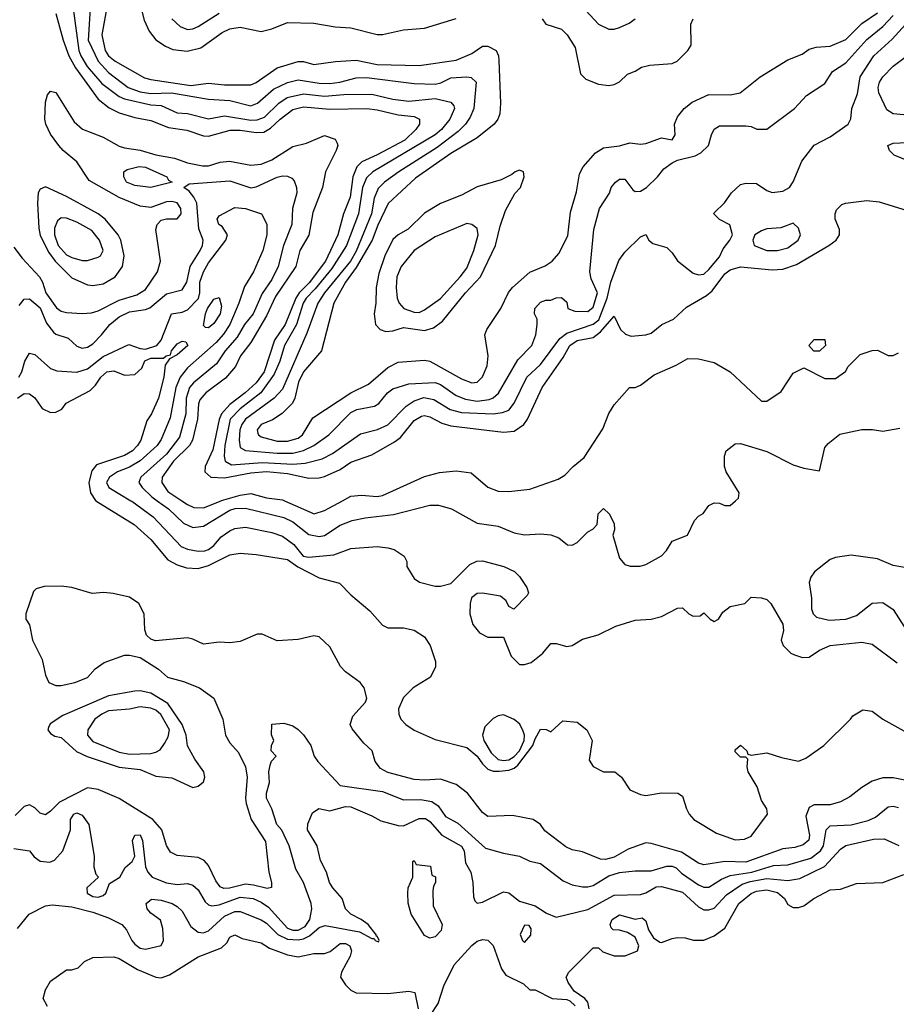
# Model space of a CAD drawing. Header units: inches. Extents: x 1793402 to 1900366, y 320852 to 470679.
# Tile 232 of 256: x 1832793 to 1836121, y 398088 to 401827. Entities that reach past the tile are written whole.
import ezdxf

# ---------------------------------------------------------------- set-up
doc = ezdxf.new("R2010")
doc.units = ezdxf.units.IN
doc.header["$MEASUREMENT"] = 0
doc.layers.add('B8339', color=7, linetype='Continuous')
doc.layers.add('B8430', color=7, linetype='Continuous')

msp = doc.modelspace()

# ---------------------------------------------------------------- linework, layer by layer
at = {"layer": 'B8339', "color": 4}
for points, elevation in [([(1833081.4, 400000), (1833227.3, 399910), (1833290, 399853), (1833355.6, 399775.6), (1833390, 399756.4), (1833425.9, 399745.8), (1833470, 399743.1), (1833510, 399754.3), (1833590, 399794.9), (1833630, 399800.5), (1833690, 399795.5), (1833810, 399776.5), (1833848.7, 399748.7), (1833930, 399707), (1834006.9, 399686.9), (1834050, 399643), (1834122.3, 399582.3), (1834170, 399527.3), (1834190, 399517.3), (1834250, 399517.1), (1834290, 399508), (1834330, 399482.8), (1834351, 399450), (1834372, 399390), (1834371.1, 399368.9), (1834352, 399330), (1834286.8, 399290), (1834250, 399253.2), (1834230.4, 399210), (1834232.2, 399190), (1834240.4, 399170), (1834259.1, 399150), (1834290, 399128.2), (1834370, 399092.7), (1834490, 399062.4), (1834530, 399030.4), (1834550, 399000.5), (1834570, 398980.4), (1834590, 398973.1), (1834612.7, 398972.7), (1834650, 398976.5), (1834670, 398984), (1834683.9, 398996.1), (1834741.3, 399070), (1834750, 399096), (1834770, 399132), (1834791.6, 399131.6), (1834810, 399122), (1834855.3, 399164.7), (1834910, 399158.8), (1834946, 399130), (1834966, 399090), (1834955.3, 399015.3), (1834970, 398991.3), (1835010, 398971), (1835052, 398970), (1835078, 398950), (1835110, 398902), (1835150, 398884.7), (1835170, 398881), (1835230, 398891), (1835292, 398890), (1835310, 398878), (1835324.4, 398830), (1835334.4, 398810), (1835352.4, 398790), (1835438, 398738), (1835510, 398712.7), (1835545.5, 398714.5), (1835570, 398725.7), (1835632.7, 398810), (1835629.2, 398830), (1835610, 398862), (1835593.3, 398913.3), (1835559, 398970), (1835555.3, 398990), (1835558, 399018), (1835550, 399026), (1835530, 399026), (1835510, 399046), (1835510, 399054), (1835530, 399072), (1835554, 399050), (1835558, 399038), (1835570, 399034), (1835630, 399042.8), (1835685.2, 399025.2), (1835750, 399011.3), (1835778, 399022), (1835846, 399070), (1835948, 399170), (1835956.4, 399183.6), (1835994.6, 399205.4), (1836030, 399201), (1836070, 399170.8), (1836150, 399126.8)], 244), ([(1833214.6, 400000), (1833218, 399998), (1833298.9, 399938.9), (1833405.8, 399825.8), (1833430, 399815.8), (1833470, 399808.4), (1833495.3, 399810), (1833510, 399814.9), (1833529.4, 399830), (1833557.1, 399862.9), (1833590, 399885.5), (1833610, 399894.9), (1833650, 399899.3), (1833750, 399879.3), (1833790, 399866), (1833833.4, 399833.4), (1833868.4, 399790), (1833890, 399785.3), (1833984.9, 399795.1), (1834050, 399819.1), (1834150, 399826), (1834190, 399821), (1834214.4, 399814.4), (1834252, 399790), (1834262, 399770), (1834262, 399750), (1834290, 399704.7), (1834310.9, 399690.9), (1834370, 399676), (1834390, 399676), (1834430, 399686), (1834502, 399758), (1834528.9, 399771.1), (1834550, 399771.3), (1834630.6, 399750.6), (1834670.9, 399730.9), (1834690, 399712), (1834718, 399670), (1834724.7, 399650), (1834719.8, 399640.2), (1834668.7, 399588.7), (1834650, 399598), (1834639.6, 399619.6), (1834618, 399638), (1834550, 399649.6), (1834530, 399647.3), (1834508.6, 399631.4), (1834502.6, 399610), (1834502, 399570), (1834513.6, 399530), (1834538, 399498), (1834570, 399482.3), (1834630, 399482), (1834658.7, 399410), (1834690, 399378.7), (1834710, 399378), (1834734.5, 399385.5), (1834779.3, 399420.7), (1834810, 399458), (1834830, 399458), (1834870, 399446), (1834890, 399450.8), (1834930, 399474), (1834989.3, 399490.7), (1835056.5, 399523.5), (1835130, 399546.8), (1835190, 399550.8), (1835230, 399561), (1835290, 399592), (1835310, 399594), (1835334, 399570), (1835350, 399562), (1835376.4, 399563.6), (1835390, 399574), (1835414, 399550), (1835430, 399542), (1835446, 399550), (1835463.1, 399576.9), (1835490, 399598), (1835546, 399610), (1835570, 399634), (1835610, 399632), (1835630, 399624.7), (1835644.7, 399610), (1835690, 399531.3), (1835692.8, 399507.2), (1835684.7, 399470), (1835691.3, 399450), (1835721.4, 399421.4), (1835735.2, 399415.2), (1835764.7, 399404.7), (1835790, 399406), (1835830, 399432.4), (1835870, 399450.5), (1835990, 399462.8), (1836030, 399454.8), (1836124.1, 399384.1)], 248), ([(1833314.8, 400000), (1833357.1, 399970), (1833415.1, 399915.1), (1833450, 399898), (1833490, 399903), (1833590, 399964.2), (1833610.3, 399970.3), (1833650, 399971.7), (1833795.9, 399935.9), (1833830, 399919.5), (1833890, 399872.4), (1833930, 399863.8), (1833950, 399868), (1834010, 399907.3), (1834055.3, 399924.7), (1834104.4, 399935.6), (1834211.7, 399948.3), (1834350, 399982.8), (1834383.5, 399983.5), (1834432, 399970), (1834530, 399914.8), (1834610, 399904), (1834670, 399878.8), (1834710, 399870.7), (1834770, 399874.8), (1834810, 399871), (1834839.8, 399859.8), (1834872.7, 399832.7), (1834890, 399832), (1834910, 399842), (1834950, 399882), (1834968.4, 399891.6), (1834986, 399910), (1834988.7, 399950), (1835010, 399971.3), (1835030.9, 399950.9), (1835050, 399914), (1835051, 399890), (1835044.7, 399870), (1835070, 399782), (1835090, 399758), (1835111.1, 399751.1), (1835148.9, 399751.1), (1835170, 399758), (1835229.3, 399790.7), (1835249.3, 399810.7), (1835270, 399846), (1835328, 399870), (1835354.6, 399925.4), (1835370, 399942), (1835388.4, 399951.6), (1835410, 399982), (1835430, 399992), (1835450, 399991.3), (1835470, 399982), (1835490, 399982), (1835510.6, 400000)], 252), ([(1833408.3, 400000), (1833430, 399985.3), (1833454.3, 399974.3), (1833490, 399973.1), (1833558, 400000)], 256), ([(1833798.3, 400000), (1833910.6, 399950.6), (1833950, 399963.1), (1834017.7, 400000)], 256), ([(1836210, 399736), (1836110, 399754), (1836050, 399779), (1835950, 399794), (1835890, 399785.2), (1835870, 399777.2), (1835810.8, 399730), (1835797.3, 399710), (1835790.7, 399690), (1835799.3, 399630), (1835799.1, 399590), (1835806, 399570), (1835818, 399558), (1835866.7, 399546.7), (1835930, 399550.4), (1835970, 399564.9), (1836030, 399610.8), (1836070, 399614), (1836110, 399586.8), (1836190, 399461)], 252), ([(1836190, 398930.7), (1836110, 398947.7), (1836070, 398947.7), (1836030, 398934.8), (1835990, 398910.8), (1835944.7, 398875.3), (1835910, 398857.1), (1835870, 398845.5), (1835810, 398844.9), (1835790, 398834.8), (1835778, 398802), (1835791.2, 398730), (1835789.6, 398710.4), (1835767.3, 398692.7), (1835736.6, 398683.4), (1835690, 398678.3), (1835550, 398626.9), (1835470, 398630.3), (1835390, 398617.1), (1835370, 398623), (1835305.1, 398665.1), (1835190, 398698.8), (1835170, 398700.7), (1835102.8, 398677.2), (1835050, 398646.4), (1835017.3, 398637.3), (1834998.5, 398638.5), (1834930, 398666.8), (1834890, 398674), (1834866.2, 398686.2), (1834786.6, 398746.6), (1834770, 398770.8), (1834742, 398790), (1834664.5, 398804.5), (1834570, 398800.7), (1834550, 398816), (1834492.4, 398890), (1834450, 398922.4), (1834390, 398943), (1834330, 398938.4), (1834290, 398941.3), (1834190, 398968.2), (1834162.8, 398982.8), (1834142.8, 399010), (1834130.8, 399050), (1834099.8, 399079.8), (1834054.4, 399134.4), (1834046.8, 399150), (1834058, 399182), (1834105.2, 399234.8), (1834110.4, 399250), (1834100.7, 399290), (1834086, 399310), (1834030, 399350.8), (1834010.8, 399370), (1833970, 399444.7), (1833930, 399482.8), (1833910, 399487.3), (1833850, 399473), (1833770, 399468), (1833713.2, 399493.2), (1833693.7, 399493.7), (1833630, 399466), (1833590, 399460.4), (1833550, 399463), (1833490, 399456), (1833450, 399474.8), (1833430, 399479.1), (1833307.7, 399467.7), (1833290, 399474), (1833274, 399490), (1833267.3, 399510), (1833264.7, 399570), (1833244.7, 399610), (1833210, 399633.4), (1833147.9, 399647.9), (1833112.2, 399652.2), (1833067.9, 399647.9), (1832990, 399670.5), (1832950, 399676.3), (1832885.6, 399674.4), (1832854.6, 399665.4), (1832844.7, 399655.3), (1832815.3, 399570), (1832815.3, 399550), (1832829.1, 399529.1), (1832841.2, 399470), (1832877.6, 399397.6), (1832890, 399338), (1832902.7, 399310), (1832930, 399298), (1832950, 399298), (1833002, 399310), (1833050, 399329.4), (1833078.8, 399361.2), (1833113.7, 399386.3), (1833190, 399413.2), (1833210, 399413.2), (1833250, 399405.2), (1833320.1, 399360.1), (1833354, 399330), (1833414, 399314), (1833475.3, 399290), (1833529.2, 399250), (1833563.7, 399170), (1833574, 399110), (1833590, 399080.9), (1833623.5, 399043.5), (1833649.7, 398989.7), (1833656.9, 398950), (1833649.7, 398870), (1833652.4, 398850), (1833671.2, 398790), (1833725.3, 398705.3), (1833738, 398590), (1833749, 398550), (1833748.4, 398531.6), (1833732, 398528), (1833680.6, 398540.6), (1833650, 398543.2), (1833588.9, 398528.9), (1833567.7, 398527.7), (1833553.5, 398533.5), (1833536.7, 398556.7), (1833510, 398614.8), (1833493.3, 398633.3), (1833470, 398644.9), (1833390, 398653), (1833365.7, 398665.7), (1833350.3, 398690.3), (1833332.2, 398750), (1833297.6, 398790), (1833170, 398868.9), (1833090, 398903.1), (1833049.4, 398910), (1832944.1, 398855.9), (1832910, 398820.7), (1832890, 398807.3), (1832870, 398814), (1832850, 398834), (1832830, 398844.9), (1832810, 398839.1), (1832774.8, 398805.2)], 236), ([(1832770, 398678.8), (1832830, 398671), (1832847.1, 398647.1), (1832870.7, 398630.7), (1832907.1, 398627.1), (1832924.8, 398635.2), (1832956, 398670), (1832986, 398750), (1832986, 398790), (1832998, 398810), (1833010, 398814.8), (1833030, 398806), (1833055.5, 398770), (1833075.5, 398650), (1833074, 398610), (1833082, 398582), (1833092, 398570), (1833047, 398530), (1833048.7, 398510), (1833070, 398497.6), (1833090, 398494.9), (1833110, 398500.7), (1833119.3, 398510), (1833133.6, 398546.4), (1833173.2, 398570), (1833192.7, 398607.3), (1833219, 398630), (1833229.2, 398650), (1833221.2, 398710), (1833229.3, 398730), (1833250, 398731), (1833258.8, 398710), (1833270.8, 398610), (1833278.8, 398590), (1833296, 398570), (1833350, 398548.7), (1833390, 398543.1), (1833430, 398546), (1833450, 398540.5), (1833470, 398522.8), (1833497, 398477), (1833510, 398464.9), (1833521.7, 398461.7), (1833550, 398465.7), (1833630, 398494.7), (1833678.8, 398490), (1833710, 398476), (1833737, 398457), (1833810, 398376.5), (1833830, 398369.2), (1833850, 398369.2), (1833877.1, 398382.9), (1833894.5, 398410), (1833901.6, 398450), (1833899.5, 398470), (1833869.6, 398550), (1833841.3, 398601.3), (1833816.2, 398690), (1833788.3, 398748.3), (1833769.5, 398770), (1833749.4, 398829.4), (1833729.3, 398870), (1833729.4, 398890), (1833741.2, 398930), (1833739, 398970), (1833744, 398996), (1833748.4, 399011.6), (1833766, 399030), (1833748, 399050), (1833748.9, 399071.1), (1833758, 399090), (1833748.4, 399111.6), (1833750, 399151.3), (1833795.3, 399155.3), (1833830, 399144.7), (1833850, 399131.3), (1833870, 399111.3), (1833898, 399070), (1833911.3, 399030), (1833924.7, 399010), (1834010, 398918), (1834170, 398895.5), (1834250, 398864.7), (1834314, 398866), (1834358, 398858), (1834381.5, 398841.5), (1834410, 398800.5), (1834455.8, 398775.8), (1834560.9, 398680.9), (1834630, 398661), (1834690, 398650.7), (1834730, 398630.8), (1834770, 398622), (1834856.7, 398556.7), (1834890, 398540.7), (1834930, 398534), (1834950, 398533.4), (1834970, 398539.3), (1835030, 398574.9), (1835070, 398588.7), (1835130, 398594.9), (1835190, 398594.9), (1835250, 398611.8), (1835270, 398612), (1835285.3, 398605.3), (1835305.5, 398585.5), (1835370, 398541.6), (1835390, 398532.4), (1835410, 398532.7), (1835457.3, 398562.7), (1835490, 398576.9), (1835573.2, 398590), (1835655.3, 398615.3), (1835710, 398617.6), (1835797.3, 398642.7), (1835833.7, 398670), (1835844.8, 398690), (1835855.1, 398750), (1835870, 398764.9), (1835950, 398768.7), (1836014.5, 398785.5), (1836042, 398798), (1836090, 398838), (1836110, 398840.5), (1836130, 398834.9)], 232), ([(1832784.7, 398375.3), (1832828, 398430), (1832890, 398461), (1832915.3, 398464.7), (1832990, 398457.3), (1833070, 398437.1), (1833130, 398415.5), (1833180.7, 398390), (1833198, 398370), (1833218, 398330), (1833230, 398316.3), (1833250, 398300.4), (1833270, 398296.4), (1833329.3, 398310.7), (1833338, 398330), (1833335.6, 398375.6), (1833326.8, 398406.8), (1833290, 398433.2), (1833276, 398450), (1833273.2, 398470), (1833292.7, 398487.3), (1833330, 398483), (1833371.3, 398470), (1833390, 398458.8), (1833410, 398441), (1833442.8, 398382.8), (1833470, 398361.6), (1833490, 398358.4), (1833510, 398366), (1833570, 398422.3), (1833610, 398440.3), (1833630, 398440.3), (1833710, 398408.5), (1833730, 398395.8), (1833772.7, 398352.7), (1833810, 398335.2), (1833850, 398332), (1833870, 398336.2), (1833892.9, 398347.1), (1833930, 398379.5), (1833952.8, 398387.2), (1834082.8, 398362.8), (1834130, 398338), (1834138, 398338), (1834142, 398330), (1834154.6, 398325.4), (1834158, 398330), (1834150, 398346), (1834146, 398346), (1834148, 398350), (1834115.3, 398390), (1834088.7, 398410), (1834050, 398429.5), (1834029.7, 398449.7), (1834017.2, 398490), (1833981.2, 398530), (1833969.3, 398550), (1833958, 398590), (1833934.2, 398634.2), (1833922, 398690), (1833886, 398750), (1833886.8, 398773.2), (1833904.7, 398815.3), (1833928.9, 398831.1), (1833970, 398822.8), (1834030, 398839.1), (1834050, 398837.1), (1834130, 398803.8), (1834164.4, 398784.4), (1834230, 398767.1), (1834250, 398766), (1834310, 398793.1), (1834332.9, 398792.9), (1834350, 398782), (1834394.9, 398730), (1834470, 398688), (1834480.3, 398670), (1834485.2, 398625.2), (1834506, 398590), (1834513.4, 398550), (1834516, 398496), (1834521, 398481), (1834530, 398472), (1834550, 398476), (1834630, 398514.8), (1834650.5, 398510.5), (1834690, 398478.8), (1834750, 398461), (1834793.4, 398433.4), (1834830, 398418.8), (1834950, 398448.2), (1835050, 398501.6), (1835150, 398504.4), (1835170, 398510.4), (1835210, 398533.4), (1835230, 398535.3), (1835310, 398514), (1835370, 398458), (1835390, 398446), (1835410, 398446), (1835430, 398453), (1835476.6, 398503.4), (1835536.2, 398543.8), (1835566.2, 398553.8), (1835630, 398564.9), (1835710, 398557.7), (1835754.8, 398565.2), (1835848.6, 398611.4), (1835910, 398677.3), (1835930, 398690.6), (1836035.2, 398715.2), (1836075.8, 398715.8), (1836130.6, 398690.6)], 228), ([(1834955.1, 398070), (1834950, 398095.3), (1834939, 398110), (1834898, 398138), (1834875.3, 398170), (1834868, 398190), (1834878, 398210), (1834970, 398302), (1834990, 398302), (1835006.4, 398286.4), (1835050, 398271), (1835091.6, 398271.6), (1835138, 398290), (1835144, 398310), (1835130, 398342), (1835100.2, 398360.2), (1835070, 398369), (1835046, 398370), (1835038, 398378), (1835035.3, 398390), (1835042.7, 398410), (1835070, 398426.8), (1835130, 398410.8), (1835156.3, 398416.3), (1835170, 398404.7), (1835180.3, 398370), (1835199.5, 398339.5), (1835223.4, 398323.4), (1835230, 398322), (1835270, 398338), (1835290, 398340.7), (1835319.8, 398339.8), (1835351, 398331), (1835390, 398330.7), (1835430, 398347.3), (1835470, 398376.3), (1835523.6, 398470), (1835570, 398508.4), (1835590, 398516.9), (1835630, 398521.7), (1835670, 398511.8), (1835697.3, 398490), (1835710, 398466.8), (1835730, 398454.8), (1835750, 398454.8), (1835770, 398461), (1835808.7, 398490), (1835870, 398522), (1835910, 398524.7), (1835970, 398546.8), (1836070, 398550.5), (1836150, 398580.5)], 224), ([(1832898.6, 398078.6), (1832881.2, 398110), (1832890, 398142), (1832910, 398176), (1832970, 398218), (1832990, 398218), (1833014, 398226), (1833038, 398250), (1833070, 398264.7), (1833150, 398267.3), (1833170, 398262), (1833239.5, 398219.5), (1833310, 398190.6), (1833330, 398187.7), (1833361, 398199), (1833470, 398268), (1833558.4, 398301.6), (1833578.6, 398321.4), (1833590, 398342), (1833610, 398351), (1833637.3, 398337.3), (1833710, 398320.7), (1833740.7, 398300.7), (1833810, 398275.5), (1833850, 398268), (1833910, 398280.7), (1833950, 398280.5), (1833971.5, 398288.5), (1834010, 398319.1), (1834030, 398319.1), (1834046, 398310), (1834053, 398290), (1834047.7, 398270), (1834014, 398210), (1834010.8, 398190), (1834030, 398161), (1834050, 398141), (1834070.8, 398130.8), (1834190, 398128), (1834270, 398138), (1834292.7, 398132.7), (1834306, 398070)], 224), ([(1834350, 398042), (1834381.2, 398090), (1834402.9, 398157.1), (1834442, 398238), (1834510, 398310.7), (1834530, 398326.8), (1834550, 398334), (1834570.5, 398330.5), (1834590, 398311.3), (1834621.7, 398221.7), (1834638.4, 398198.4), (1834705.4, 398165.4), (1834730, 398142), (1834750, 398142), (1834814, 398110), (1834870, 398106), (1834881, 398101), (1834901.4, 398081.4)], 224)]:
    msp.add_lwpolyline(points, dxfattribs=dict(at, elevation=elevation))
for points, elevation in [([(1833250, 399277.6), (1833230, 399276.8), (1833130, 399259.7), (1832955.8, 399184.2), (1832907.7, 399152.3), (1832901.4, 399138.6), (1832898.8, 399130), (1832910, 399116), (1832926.2, 399106.2), (1832950, 399100.7), (1833008.1, 399048.1), (1833048.2, 399028.2), (1833170, 398987.7), (1833250, 398979.5), (1833310, 398954.4), (1833370, 398947.7), (1833450, 398911), (1833470, 398916), (1833490, 398932), (1833495.1, 398950), (1833492.3, 398970), (1833458, 399018), (1833429.7, 399069.7), (1833424.7, 399110), (1833409.7, 399150), (1833355.4, 399230), (1833290, 399269.7)], 244), ([(1833250, 399217.6), (1833210, 399208), (1833130, 399202.4), (1833104, 399190), (1833077.3, 399170), (1833050.7, 399130), (1833050.6, 399110), (1833070, 399085.5), (1833170, 399044.9), (1833210, 399037), (1833290, 399040.4), (1833310, 399045.5), (1833325.6, 399054.4), (1833342.3, 399077.7), (1833356, 399104), (1833361.1, 399130), (1833328.8, 399188.8), (1833310, 399204.7), (1833290, 399212.8)], 248), ([(1834630, 399186.6), (1834610, 399183.7), (1834590, 399172.7), (1834558.7, 399141.3), (1834550.4, 399110), (1834554.9, 399090), (1834582.8, 399042.8), (1834610, 399017.7), (1834630, 399013.4), (1834650, 399016.2), (1834670, 399028.1), (1834690, 399050.3), (1834708.8, 399090), (1834709.8, 399110), (1834704.9, 399124.9), (1834691.1, 399151.1), (1834670, 399169.5)], 248), ([(1834350, 398339), (1834330, 398349), (1834279, 398430), (1834268, 398472), (1834266, 398510), (1834268, 398530), (1834286, 398570), (1834286, 398630), (1834290, 398634), (1834298, 398618), (1834352.7, 398612.7), (1834358, 398578), (1834371.6, 398571.6), (1834372, 398550), (1834363.6, 398536.4), (1834361, 398519), (1834362, 398462), (1834397.3, 398390), (1834392.5, 398367.5), (1834370, 398344)], 224), ([(1834710, 398388), (1834692.7, 398352.7), (1834702, 398330), (1834710, 398322), (1834734, 398350), (1834734.6, 398374.6), (1834727.3, 398387.3)], 228)]:
    msp.add_lwpolyline(points, close=True, dxfattribs=dict(at, elevation=elevation))
at = {"layer": 'B8430', "color": 4}
for points, elevation in [([(1833062, 401890), (1833052.9, 401750), (1833090.2, 401670.2), (1833130, 401627), (1833203.8, 401570), (1833250, 401553.8), (1833290, 401547.1), (1833369.2, 401549.2), (1833510, 401524.9), (1833590, 401520.3), (1833670, 401500.3), (1833695.1, 401510), (1833756.8, 401563.2), (1833810, 401588.9), (1833850, 401598.3), (1833930, 401586.7), (1833970, 401585.5), (1834008.7, 401590), (1834070, 401607), (1834110, 401607.4), (1834290, 401584.4), (1834370, 401582.6), (1834392.3, 401587.7), (1834430, 401606.4), (1834490.4, 401610.4), (1834507.5, 401607.5), (1834526, 401590), (1834517, 401490), (1834503.2, 401456.8), (1834484.9, 401430), (1834457.1, 401402.9), (1834378.3, 401341.7), (1834232.7, 401250), (1834178, 401210), (1834154.1, 401185.9), (1834138, 401150), (1834127.9, 401090), (1834070, 400947.8), (1834049, 400910), (1833950.3, 400790), (1833924.2, 400750), (1833883.4, 400636.6), (1833790, 400424.5), (1833758.4, 400390), (1833650.4, 400310), (1833636.5, 400290), (1833629, 400270), (1833625.7, 400230), (1833630, 400202.8), (1833650.4, 400190.4), (1833770, 400180.7), (1833830, 400180.8), (1833870, 400191.5), (1833910, 400210.3), (1833967, 400250), (1834050, 400334.9), (1834073.1, 400346.9), (1834140.1, 400359.9), (1834156, 400370), (1834189.4, 400410), (1834210, 400425.5), (1834270, 400444.4), (1834370, 400448.7), (1834390, 400441.3), (1834450, 400400.3), (1834486, 400386), (1834530, 400378.5), (1834575.8, 400384.2), (1834590, 400390.4), (1834611, 400409), (1834684.7, 400535.3), (1834737, 400590), (1834752.7, 400630), (1834758, 400670), (1834758, 400690), (1834748, 400710), (1834748.7, 400730), (1834770, 400754), (1834790, 400762), (1834810, 400762), (1834830, 400771.3), (1834850, 400772), (1834870, 400754), (1834874, 400730), (1834900.7, 400720.7), (1834950, 400719.1), (1834970, 400734.8), (1834986.6, 400790), (1834963.2, 400843.2), (1834958, 400870), (1834972.3, 401030), (1834994, 401110), (1835032.1, 401167.9), (1835039, 401190), (1835055.3, 401210), (1835070, 401221), (1835090, 401222), (1835120.5, 401180.5), (1835130, 401174.8), (1835150, 401176.3), (1835172.7, 401190), (1835214, 401230), (1835238.6, 401261.4), (1835270, 401284), (1835290, 401293.4), (1835358, 401310), (1835378.6, 401321.4), (1835408.7, 401350), (1835419, 401390), (1835430, 401412), (1835450, 401424.7), (1835550, 401424.7), (1835570, 401422), (1835591.6, 401411.6), (1835630, 401411.3), (1835735.3, 401490), (1835780.1, 401539.9), (1835850, 401584.7), (1835879, 401630), (1835930, 401663), (1836010, 401752.4), (1836070, 401802), (1836110, 401843.7)], 272), ([(1833130.3, 401910), (1833104.9, 401770), (1833117.4, 401710), (1833129.4, 401689.4), (1833155.5, 401670), (1833266.6, 401606.6), (1833290, 401599.5), (1833442.7, 401577.3), (1833510, 401586), (1833570, 401580.3), (1833670, 401579.3), (1833690, 401588.2), (1833770, 401644.9), (1833850, 401668), (1833870, 401668), (1833910, 401657.1), (1833991.5, 401668.5), (1834070, 401673.4), (1834150, 401657.4), (1834310, 401653.1), (1834450, 401674), (1834510, 401698.7), (1834550, 401726.4), (1834570, 401726.4), (1834602, 401710), (1834610.3, 401690.3), (1834611.9, 401671.9), (1834618, 401510), (1834615.5, 401470), (1834607.7, 401450), (1834594, 401430), (1834530, 401378.4), (1834430, 401318.7), (1834295.1, 401224.9), (1834191.3, 401128.7), (1834152.6, 401047.4), (1834131, 400990), (1834070, 400886), (1834030.2, 400830), (1833985.7, 400750), (1833938, 400570), (1833870, 400489.4), (1833851.8, 400450), (1833837.6, 400390), (1833828.9, 400371.1), (1833788.7, 400331.3), (1833752, 400308), (1833710, 400289.4), (1833694.9, 400270), (1833697.1, 400257.1), (1833699.1, 400250), (1833710, 400243.1), (1833770, 400226.3), (1833810, 400226.3), (1833850, 400238.4), (1833866.6, 400250), (1833905.4, 400314.6), (1834049.8, 400410.2), (1834116.6, 400443.4), (1834190, 400506), (1834230, 400526), (1834330, 400533.7), (1834350, 400530.3), (1834470, 400463.8), (1834510, 400448), (1834529.3, 400450.7), (1834550, 400471.3), (1834567.2, 400512.8), (1834572, 400550), (1834559.3, 400630), (1834566.6, 400650), (1834619.6, 400730), (1834648.6, 400791.4), (1834664.5, 400810), (1834730, 400868.2), (1834787.5, 400892.5), (1834814, 400910), (1834840.2, 400939.8), (1834874.2, 401005.8), (1834883.9, 401096.1), (1834906.8, 401173.2), (1834918, 401242), (1834932, 401268), (1834978.6, 401321.4), (1835010, 401341), (1835070, 401347.7), (1835110, 401359.1), (1835150, 401354.8), (1835170, 401357.3), (1835230, 401378.8), (1835270, 401371.3), (1835281.2, 401390), (1835279.3, 401430), (1835290, 401458), (1835316, 401490), (1835345.6, 401514.4), (1835410, 401543), (1835490, 401542), (1835528, 401550), (1835604, 401610), (1835710, 401674.8), (1835763.3, 401696.7), (1835790, 401715.5), (1835817.2, 401722.8), (1835870, 401726.4), (1835930, 401752), (1835990, 401812.4), (1836050, 401852.7)], 276), ([(1833248.7, 401890), (1833265.5, 401825.5), (1833284.2, 401784.2), (1833310, 401750.7), (1833346.6, 401726.6), (1833374.4, 401714.4), (1833428.3, 401708.3), (1833480.1, 401719.9), (1833561.4, 401778.5), (1833590, 401792.4), (1833630, 401798.4), (1833710, 401783), (1833750, 401792.4), (1833810, 401816.9), (1833910, 401814.4), (1833990, 401800.7), (1834050, 401796.1), (1834150, 401770.4), (1834170, 401770.4), (1834250, 401788.2), (1834330, 401795.2), (1834450, 401831.7)], 284), ([(1832930.2, 401850.2), (1832958, 401750), (1832979.6, 401690), (1833003.8, 401643.8), (1833090, 401524.9), (1833132.7, 401492.7), (1833170, 401474), (1833230, 401455.5), (1833290, 401444.2), (1833358, 401418), (1833427.2, 401407.2), (1833490, 401386), (1833510, 401384.9), (1833592.3, 401407.7), (1833630, 401407.7), (1833690, 401398.5), (1833719.3, 401400.7), (1833745.2, 401414.8), (1833781.3, 401450), (1833830, 401486), (1833870, 401496.5), (1833970, 401487.9), (1834110.2, 401490.2), (1834150, 401485.3), (1834230, 401465.7), (1834290, 401459.3), (1834310.8, 401450), (1834310.6, 401430), (1834297.1, 401410), (1834254.4, 401370), (1834150, 401313.5), (1834092.2, 401287.8), (1834072.2, 401267.8), (1834058, 401230), (1834047.1, 401152.9), (1834021.7, 401090), (1834000.2, 401010), (1833953.4, 400910), (1833892.2, 400827.8), (1833854.2, 400790), (1833840.6, 400770), (1833800.2, 400670), (1833760.2, 400610), (1833720.7, 400490), (1833690, 400448.4), (1833648.8, 400410), (1833590, 400366), (1833558.6, 400330), (1833550, 400309.2), (1833526, 400194), (1833497.1, 400130), (1833495.5, 400110), (1833518, 400090), (1833570, 400087.1), (1833670, 400106.7), (1833730, 400111), (1833810, 400103.5), (1833890, 400086.3), (1833930, 400087), (1833950, 400092), (1834010, 400118.9), (1834050, 400147), (1834130, 400174.4), (1834216.4, 400223.6), (1834239.1, 400240.9), (1834290, 400304.9), (1834318, 400322), (1834330, 400323.8), (1834350, 400318.4), (1834395.2, 400295.2), (1834430, 400284.2), (1834630, 400260.4), (1834670, 400264.9), (1834707, 400290), (1834720.7, 400310), (1834776.2, 400430), (1834855.9, 400544.1), (1834881.3, 400590), (1834910, 400608.8), (1834970, 400620.3), (1834997.9, 400642.1), (1835050, 400701), (1835074, 400650), (1835092.6, 400632.6), (1835114.3, 400625.7), (1835169.6, 400630.4), (1835190, 400636.4), (1835230.9, 400669.1), (1835275.1, 400690), (1835325.1, 400734.9), (1835400.1, 400779.9), (1835422, 400798), (1835470, 400861.6), (1835490, 400877.6), (1835530, 400888.4), (1835650, 400877), (1835690, 400879.5), (1835742, 400898), (1835865.2, 400970), (1835893.2, 400990), (1835905.2, 401010), (1835905.2, 401030), (1835889, 401070), (1835888.7, 401090), (1835894.6, 401105.4), (1835914.6, 401125.4), (1835929, 401131), (1836010, 401140.7), (1836055.9, 401135.9), (1836162, 401102)], 264), ([(1832995.8, 401870), (1833017.6, 401710), (1833024.4, 401690), (1833048.9, 401650), (1833104.4, 401584.4), (1833170, 401535.6), (1833190, 401526.7), (1833290, 401504), (1833330, 401501.3), (1833390, 401473), (1833430, 401470.4), (1833510, 401450.4), (1833570, 401461.7), (1833670, 401445.8), (1833693.7, 401446.3), (1833722.4, 401457.6), (1833776.2, 401510), (1833807.9, 401532.1), (1833870, 401545.2), (1833950, 401536.9), (1834023.4, 401543.4), (1834130, 401544.9), (1834210, 401526), (1834270, 401518.3), (1834370, 401528.4), (1834430, 401513.4), (1834440.7, 401500.7), (1834444, 401490), (1834426, 401450), (1834394, 401410), (1834370.4, 401390), (1834133, 401250), (1834110, 401227), (1834094.9, 401190), (1834079, 401090), (1834034, 400970), (1833977.4, 400882.6), (1833914.9, 400805.1), (1833880.2, 400770), (1833869.2, 400750), (1833843.2, 400670), (1833798.3, 400590), (1833780.2, 400530), (1833759, 400481), (1833708.8, 400410), (1833630, 400349.7), (1833591.6, 400310), (1833571.3, 400210), (1833569, 400170), (1833572.7, 400150), (1833596.2, 400136.2), (1833714.9, 400145.1), (1833830, 400138.8), (1833876.6, 400143.4), (1833940.8, 400159.2), (1833980.8, 400179.2), (1834086.2, 400253.8), (1834150.7, 400270.7), (1834190, 400288.2), (1834260.3, 400359.7), (1834290, 400379.5), (1834327.5, 400392.5), (1834365.1, 400385.1), (1834427, 400347), (1834470, 400335.6), (1834590, 400330.3), (1834625.3, 400334.7), (1834650, 400343.8), (1834670, 400370.7), (1834718.7, 400470), (1834770, 400518), (1834843.6, 400616.4), (1834870, 400636.9), (1834970, 400670.2), (1834992.1, 400687.9), (1835023.2, 400770), (1835036.8, 400830), (1835067.9, 400912.1), (1835090, 400944.7), (1835150, 401002), (1835170, 401011.3), (1835182, 400990), (1835196.9, 400976.9), (1835250, 400962), (1835270, 400942), (1835290, 400911), (1835350, 400864.7), (1835370, 400858), (1835390, 400861), (1835410, 400878.8), (1835450, 400926.8), (1835463.3, 400956.7), (1835489.2, 400990), (1835499, 401010), (1835488.7, 401048.7), (1835450, 401068), (1835428.7, 401090), (1835430, 401094), (1835468.4, 401131.6), (1835495.3, 401170), (1835530, 401201), (1835550, 401206), (1835590, 401204.7), (1835630, 401178), (1835650, 401171), (1835690, 401176), (1835715.3, 401190), (1835730, 401212), (1835762.7, 401290), (1835809.7, 401350.3), (1835870, 401382.8), (1835939, 401430), (1835949.2, 401450.8), (1835952.3, 401490), (1835974.2, 401545.8), (1835984.2, 401610), (1836036.2, 401690), (1836106.1, 401753.9), (1836193.6, 401850)], 268), ([(1833370.7, 401830), (1833401.7, 401801.7), (1833430, 401790.4), (1833450, 401792.4), (1833470, 401801.3), (1833550, 401851.8)], 288), ([(1834942.8, 401862.8), (1834990.6, 401810.6), (1835030, 401790.8), (1835050, 401790.7), (1835070, 401797.3), (1835106.3, 401813.7), (1835130, 401830.7)], 288), ([(1834776, 401830), (1834790.8, 401810.8), (1834850, 401790.8), (1834871, 401770), (1834902, 401722), (1834922, 401622), (1834942, 401602), (1834990, 401582.8), (1835030, 401577.3), (1835050, 401580.7), (1835070, 401591), (1835100.2, 401619.8), (1835130, 401631.3), (1835153.2, 401646.8), (1835185.2, 401654.8), (1835270, 401660.7), (1835288.7, 401670), (1835330, 401710.8), (1835342, 401730), (1835340.9, 401810), (1835350, 401831)], 284), ([(1836150, 401466), (1836110, 401469.4), (1836084.9, 401484.9), (1836055.1, 401550), (1836052.3, 401570), (1836058, 401590), (1836070, 401610.7), (1836110, 401650.7), (1836155.6, 401684.4)], 264), ([(1832770, 400962.8), (1832801.4, 400921.4), (1832868.2, 400850), (1832879.5, 400830), (1832891.8, 400790), (1832932.5, 400732.5), (1832950, 400720.4), (1832970, 400715.3), (1833030, 400711.7), (1833065.6, 400714.4), (1833090, 400721.3), (1833170, 400762.3), (1833237.4, 400782.6), (1833270, 400803), (1833316.2, 400870), (1833327.3, 400910), (1833309.4, 401030), (1833314, 401050), (1833330, 401066), (1833350, 401070.8), (1833390, 401071), (1833405.2, 401090), (1833404.5, 401110), (1833390, 401131.2), (1833370, 401136.3), (1833350, 401135.1), (1833290, 401114), (1833250, 401119.6), (1833170, 401152.3), (1833056.8, 401216.8), (1833010, 401287.3), (1832958, 401330), (1832940.9, 401350), (1832910, 401392.7), (1832891.6, 401430), (1832888.2, 401450), (1832890, 401514), (1832898, 401542), (1832910, 401556), (1832930, 401550.7), (1832999.6, 401439.6), (1833031.5, 401411.5), (1833110, 401380.8), (1833170, 401347.2), (1833190, 401341.1), (1833250, 401331.7), (1833310, 401313.4), (1833380.7, 401300.7), (1833430, 401283.8), (1833487.3, 401272.7), (1833510, 401272.2), (1833554.3, 401285.7), (1833589.7, 401290.3), (1833670, 401274.4), (1833710, 401278), (1833750, 401295.5), (1833830, 401346), (1833881.2, 401358.8), (1833950, 401387.7), (1833990, 401373.4), (1833998.4, 401358.4), (1834000.5, 401350), (1833994, 401330), (1833954, 401250), (1833942, 401190), (1833905.2, 401094.8), (1833890, 401009), (1833856.3, 400950), (1833841.1, 400890), (1833764.4, 400775.6), (1833730, 400702.4), (1833670, 400600.7), (1833630.5, 400550), (1833612.4, 400510), (1833574.1, 400465.9), (1833499.3, 400410), (1833476.9, 400383.1), (1833471.4, 400368.6), (1833467.9, 400310), (1833448.9, 400230), (1833437.4, 400210), (1833376.5, 400150), (1833334, 400090), (1833332.4, 400070), (1833355.6, 400035.6), (1833408.3, 400000)], 256), ([(1836190, 401280.9), (1836112.9, 401312.9), (1836095.3, 401330), (1836088.7, 401350), (1836110, 401358.8), (1836216.5, 401363.5)], 264), ([(1832790, 400742), (1832810, 400766), (1832830, 400767.3), (1832870, 400733), (1832894.4, 400674.4), (1832920.3, 400640.3), (1832930, 400633), (1832977.1, 400617.1), (1833010, 400587.3), (1833030, 400579.1), (1833050, 400583.8), (1833070, 400596.4), (1833103.6, 400630), (1833134.5, 400670), (1833170, 400698.4), (1833210, 400717.6), (1833270, 400726), (1833286.9, 400733.1), (1833350, 400786.4), (1833410, 400800.7), (1833427, 400830), (1833439.5, 400890), (1833477.6, 400950), (1833487.3, 400970), (1833489.5, 400989.5), (1833472.3, 401032.3), (1833465.4, 401130), (1833453.7, 401153.7), (1833435.6, 401175.6), (1833415.3, 401190), (1833436, 401204), (1833590, 401215.8), (1833670, 401188.4), (1833690, 401192), (1833770, 401228.7), (1833790, 401234), (1833810, 401233), (1833825.8, 401225.8), (1833835.2, 401215.2), (1833843.8, 401190), (1833844.4, 401170), (1833828.4, 401110), (1833826.4, 401050), (1833794, 400970), (1833774, 400890), (1833750, 400840.9), (1833712.7, 400787.3), (1833679.5, 400710), (1833646.7, 400670), (1833618.2, 400621.8), (1833572.7, 400570), (1833540, 400520), (1833452.4, 400447.6), (1833437.6, 400430), (1833425.2, 400390), (1833424, 400330), (1833398.8, 400241.2), (1833350, 400177.4), (1833252.7, 400090), (1833245.5, 400070), (1833257.1, 400050), (1833294.4, 400014.4), (1833314.8, 400000)], 252), ([(1832789.7, 400470), (1832800.5, 400490), (1832812, 400530), (1832830, 400561), (1832850, 400556), (1832910, 400502.8), (1832934, 400494), (1833010, 400488.2), (1833050, 400501.6), (1833110, 400548.4), (1833207, 400593), (1833250, 400578), (1833270, 400575.6), (1833313.6, 400590), (1833329.6, 400610), (1833369, 400710), (1833410, 400716.3), (1833430, 400724.9), (1833471.4, 400768.6), (1833476.8, 400790), (1833476.8, 400830), (1833491, 400870), (1833510, 400904.4), (1833575.1, 400990), (1833581.2, 401010), (1833561.2, 401041.2), (1833549, 401050), (1833542, 401070), (1833550, 401082), (1833610, 401114), (1833650.3, 401110.3), (1833711.3, 401090), (1833730.6, 401050.6), (1833730.7, 401010.7), (1833716.3, 400950), (1833680.4, 400870), (1833646.4, 400813.6), (1833624.9, 400750), (1833590.2, 400669.8), (1833566.8, 400633.2), (1833538.2, 400601.8), (1833430, 400504.7), (1833401.7, 400470), (1833385.2, 400430), (1833364.4, 400315.6), (1833330, 400233.2), (1833314, 400210), (1833250, 400151.1), (1833210, 400128.3), (1833164, 400110), (1833134, 400090), (1833122, 400070), (1833130.8, 400050), (1833214.6, 400000)], 248), ([(1832784.5, 400390), (1832810, 400407.3), (1832830, 400406), (1832850, 400391.3), (1832878, 400350), (1832910, 400334.8), (1832930, 400336), (1832952.1, 400347.9), (1832969.5, 400370.5), (1833060.5, 400419.5), (1833080.5, 400439.5), (1833100.5, 400470), (1833123.7, 400490), (1833150, 400493.4), (1833190, 400476.9), (1833230, 400479.5), (1833256.3, 400503.7), (1833267.9, 400532.1), (1833290, 400541.5), (1833338.6, 400541.4), (1833348.7, 400550), (1833365.2, 400554.8), (1833369.4, 400570), (1833390, 400596.3), (1833410, 400606), (1833423.6, 400603.6), (1833431, 400590), (1833390, 400554), (1833361, 400539), (1833344.9, 400515.1), (1833339.5, 400470), (1833319.5, 400390), (1833292.4, 400330), (1833275.8, 400304.2), (1833252, 400230), (1833239.5, 400210), (1833220.5, 400190), (1833190, 400172.6), (1833083.6, 400136.4), (1833066.8, 400113.2), (1833054.9, 400070), (1833061.3, 400030), (1833080.5, 400000.5), (1833081.4, 400000)], 244), ([(1834017.7, 400000), (1834050, 400017.6), (1834090, 400021.3), (1834150, 400016.4), (1834170, 400020.4), (1834330, 400092.7), (1834386.8, 400106.8), (1834450, 400114), (1834506.4, 400106.4), (1834570, 400051.3), (1834610, 400036), (1834650, 400034.8), (1834730, 400044.7), (1834837.5, 400082.5), (1834862.7, 400097.3), (1834894, 400130), (1834936.2, 400163.8), (1835007.2, 400272.8), (1835030, 400331.3), (1835050, 400364.7), (1835108.7, 400430), (1835130, 400430.8), (1835150, 400438.8), (1835202, 400478), (1835285.4, 400514.6), (1835330, 400540.7), (1835370, 400538.8), (1835430, 400525.5), (1835490.7, 400490), (1835610, 400378), (1835630, 400378), (1835684.7, 400415.3), (1835730, 400484.7), (1835770, 400504.7), (1835850, 400464.7), (1835890, 400464.7), (1835928.4, 400491.6), (1835938, 400510), (1835984.7, 400555.3), (1836030, 400571.3), (1836050, 400572), (1836090, 400552), (1836110, 400552), (1836130, 400562)], 256), ([(1835510.6, 400000), (1835522, 400010), (1835524, 400030), (1835475.3, 400110), (1835468.7, 400130), (1835468.7, 400170), (1835475.3, 400190), (1835510, 400216), (1835530, 400218), (1835630, 400186.8), (1835730, 400136.3), (1835770, 400124), (1835830, 400114), (1835850, 400202), (1835862, 400218), (1835906.6, 400253.4), (1835990, 400270.5), (1836030.5, 400270.5), (1836070, 400264), (1836135.3, 400275.3)], 252), ([(1833558, 400000), (1833559.4, 400000.6), (1833630, 400020.8), (1833670, 400027.4), (1833730, 400011.6), (1833790, 400003.7), (1833798.3, 400000)], 256)]:
    msp.add_lwpolyline(points, dxfattribs=dict(at, elevation=elevation))
for points, elevation in [([(1833290, 401189.6), (1833230, 401197.2), (1833198, 401210), (1833188, 401230), (1833188, 401250), (1833201.2, 401258.8), (1833246, 401270), (1833270, 401266.8), (1833351.3, 401230), (1833358, 401218), (1833372, 401210)], 252), ([(1834690, 401255.3), (1834674, 401250), (1834661, 401239), (1834620.7, 401219.3), (1834530, 401192.3), (1834470, 401160.9), (1834390, 401129.2), (1834330, 401092), (1834268.1, 401031.9), (1834230, 401009.5), (1834210, 400992), (1834178.7, 400930), (1834156.2, 400863.8), (1834146.7, 400810), (1834145.5, 400750), (1834139.1, 400710), (1834144, 400670), (1834161, 400650), (1834182.8, 400642.8), (1834210, 400645.3), (1834250, 400658), (1834330, 400647.2), (1834363.5, 400656.5), (1834398.3, 400681.7), (1834485.6, 400790), (1834542.4, 400850), (1834599.6, 400970), (1834617.2, 401042.8), (1834637.5, 401102.5), (1834672.9, 401167.1), (1834694, 401190), (1834708, 401230), (1834706, 401250)], 284), ([(1832890, 401192.7), (1832870, 401184), (1832863, 401170), (1832859.5, 401130), (1832864.8, 401035.2), (1832870, 401007.7), (1832902.9, 400942.9), (1832927.6, 400910), (1832990, 400846.7), (1833050, 400820.4), (1833070, 400817.6), (1833110, 400823.6), (1833155.1, 400850), (1833182.6, 400890), (1833189.7, 400930), (1833176.9, 400990), (1833166, 401010), (1833117.6, 401070), (1833090, 401089.7), (1832970, 401155.6)], 264), ([(1832950, 401074.5), (1832936.4, 401063.6), (1832924.2, 401035.8), (1832924.2, 401010), (1832938, 400970), (1832970, 400934), (1832990, 400923.7), (1833030, 400912.7), (1833050, 400913), (1833090, 400924.9), (1833099, 400930), (1833109, 400951), (1833095.1, 400990), (1833066.3, 401026.3), (1833010, 401058.7), (1832970, 401073.6)], 268), ([(1834490, 401052.7), (1834370, 401002.9), (1834290.6, 400950), (1834240.5, 400890), (1834224.4, 400850), (1834221.6, 400810), (1834226, 400770), (1834233.4, 400750), (1834251, 400730), (1834290, 400716.4), (1834310, 400715.5), (1834330, 400725.5), (1834390, 400768.5), (1834465.6, 400850), (1834490, 400884), (1834517, 400950), (1834534, 401010), (1834530, 401034), (1834510, 401049.2)], 288), ([(1835730, 401054), (1835682.8, 401037.2), (1835630, 401032.3), (1835610, 401025.2), (1835584.7, 401010), (1835576, 400990), (1835581, 400970), (1835630, 400950.7), (1835670, 400950.8), (1835710, 400960.7), (1835749, 400990), (1835757.2, 401010), (1835750, 401035.3)], 268), ([(1833510, 400657.2), (1833498, 400658), (1833490, 400666), (1833498.4, 400710), (1833505.6, 400730), (1833530, 400766), (1833550, 400772), (1833558.8, 400738.8), (1833554.4, 400710), (1833530, 400673.2)], 244), ([(1835808.4, 400568.4), (1835788.7, 400590), (1835810, 400612), (1835850, 400612), (1835852, 400590), (1835830, 400568.7)], 256)]:
    msp.add_lwpolyline(points, close=True, dxfattribs=dict(at, elevation=elevation))

doc.saveas('drawing.dxf')
